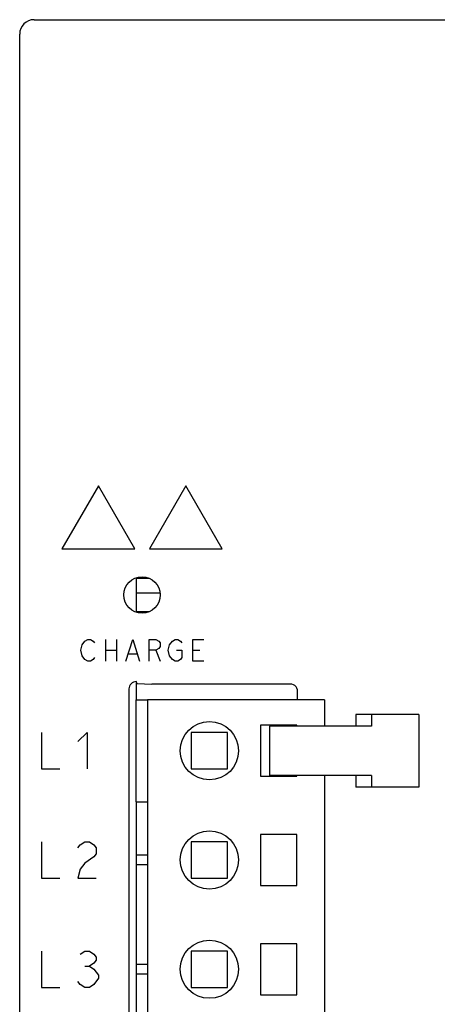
# Model space of a CAD drawing. Header units: millimetres. Extents: x 60 to 816, y 67 to 560.
# Tile 27 of 49: x 410 to 439, y 372 to 440. Entities that reach past the tile are written whole.
import ezdxf

# ---------------------------------------------------------------- set-up
doc = ezdxf.new("R2010")
doc.units = ezdxf.units.MM
doc.header["$LTSCALE"] = 0.327195
for name, color, linetype in [('ALL_AXIS', 7, 'Continuous'), ('ALL_CURVE', 7, 'Continuous'), ('ALL_FEATURES', 7, 'Continuous')]:
    doc.layers.add(name, color=color, linetype=linetype)

msp = doc.modelspace()

# ---------------------------------------------------------------- linework, layer by layer
at = {"color": 7, "linetype": 'Continuous', "lineweight": 25}
for p, q in [((418, 401.676), (418, 399.324)), ((418, 401.651), (418.86, 401.651)), ((418, 400.635), (419.632, 400.635)), ((418, 399.365), (418.898, 399.365)), ((418, 394.545), (418, 393.3)), ((418, 386.3), (418, 368))]:
    msp.add_line(p, q, dxfattribs=at)
at = {"layer": 'ALL_AXIS', "color": 7, "linetype": 'Continuous', "lineweight": 25}
for p, q in [((418.775, 393.3), (418.775, 311.3)), ((430.925, 393.3), (418.775, 393.3)), ((430.925, 393.3), (430.925, 391.5)), ((426.525, 391.55), (426.525, 388.05)), ((429.025, 391.55), (426.525, 391.55)), ((427.143, 391.5), (427.143, 388.1)), ((433.88, 391.5), (427.143, 391.5)), ((429.025, 391.5), (429.025, 391.55)), ((421.775, 391.05), (421.775, 388.55)), ((424.275, 391.05), (421.775, 391.05)), ((424.275, 388.55), (424.275, 391.05)), ((421.775, 388.55), (424.275, 388.55)), ((433.88, 388.1), (427.143, 388.1)), ((429.025, 388.05), (429.025, 388.1)), ((430.925, 388.1), (430.925, 311.3)), ((426.525, 388.05), (429.025, 388.05)), ((426.525, 384.05), (426.525, 380.55)), ((429.025, 384.05), (426.525, 384.05)), ((429.025, 380.55), (429.025, 384.05)), ((426.525, 380.55), (429.025, 380.55)), ((426.525, 376.55), (426.525, 373.05)), ((429.025, 376.55), (426.525, 376.55)), ((429.025, 373.05), (429.025, 376.55)), ((426.525, 373.05), (429.025, 373.05))]:
    msp.add_line(p, q, dxfattribs=at)
for centre in [(423.025, 389.8), (423.025, 382.3), (423.025, 374.8)]:
    msp.add_circle(centre, 2, dxfattribs=at)
at = {"layer": 'ALL_CURVE', "color": 4, "linetype": 'Continuous', "lineweight": 25}
for p, q in [((415.4, 408), (412.9, 403.67)), ((417.9, 403.67), (415.4, 408)), ((421.4, 408), (418.9, 403.67)), ((423.9, 403.67), (421.4, 408)), ((412.9, 403.67), (417.9, 403.67)), ((418.9, 403.67), (423.9, 403.67)), ((414.2, 396.7), (414.294, 397.075)), ((414.294, 397.075), (414.481, 397.325)), ((414.481, 397.325), (414.669, 397.45)), ((414.669, 397.45), (414.856, 397.45)), ((414.856, 397.45), (415.044, 397.325)), ((415.044, 397.325), (415.137, 397.2)), ((415.887, 397.45), (415.887, 395.95)), ((416.637, 397.45), (416.637, 395.95)), ((417.294, 395.95), (417.762, 397.45)), ((417.762, 397.45), (418.231, 395.95)), ((418.887, 395.95), (418.887, 397.45)), ((418.887, 397.45), (419.356, 397.45)), ((419.356, 397.45), (419.544, 397.325)), ((419.544, 397.325), (419.637, 397.2)), ((419.637, 396.95), (419.544, 396.825)), ((419.637, 397.2), (419.637, 396.95)), ((420.2, 396.7), (420.294, 397.075)), ((420.294, 397.075), (420.481, 397.325)), ((420.481, 397.325), (420.669, 397.45)), ((420.669, 397.45), (420.856, 397.45)), ((420.856, 397.45), (421.044, 397.325)), ((421.044, 397.325), (421.137, 397.2)), ((421.887, 395.95), (421.887, 397.45)), ((421.887, 397.45), (422.637, 397.45)), ((414.294, 396.325), (414.2, 396.7)), ((414.481, 396.075), (414.294, 396.325)), ((415.137, 396.2), (415.044, 396.075)), ((415.887, 396.7), (416.637, 396.7)), ((417.481, 396.45), (418.044, 396.45)), ((419.356, 396.7), (418.887, 396.7)), ((419.544, 396.825), (419.356, 396.7)), ((419.356, 396.7), (419.637, 395.95)), ((420.294, 396.325), (420.2, 396.7)), ((420.481, 396.075), (420.294, 396.325)), ((420.762, 396.7), (421.137, 396.7)), ((421.137, 396.2), (421.044, 396.075)), ((421.137, 396.7), (421.137, 396.2)), ((421.887, 396.7), (422.356, 396.7)), ((414.669, 395.95), (414.481, 396.075)), ((414.856, 395.95), (414.669, 395.95)), ((415.044, 396.075), (414.856, 395.95)), ((420.669, 395.95), (420.481, 396.075)), ((420.856, 395.95), (420.669, 395.95)), ((421.044, 396.075), (420.856, 395.95)), ((422.637, 395.95), (421.887, 395.95)), ((411.5, 391.05), (411.5, 388.55)), ((414, 390.425), (414.625, 391.05)), ((414.625, 391.05), (414.625, 388.55)), ((411.5, 388.55), (412.75, 388.55)), ((411.5, 383.55), (411.5, 381.05)), ((414.156, 383.342), (414.469, 383.55)), ((414.469, 383.55), (414.781, 383.55)), ((414.781, 383.55), (415.094, 383.342)), ((414, 383.133), (414.156, 383.342)), ((415.094, 383.342), (415.25, 383.133)), ((415.25, 382.717), (415.094, 382.508)), ((415.25, 383.133), (415.25, 382.717)), ((414.469, 382.092), (414.156, 381.675)), ((415.094, 382.508), (414.469, 382.092)), ((414.156, 381.675), (414, 381.05)), ((411.5, 381.05), (412.75, 381.05)), ((414, 381.05), (415.25, 381.05)), ((411.5, 376.05), (411.5, 373.55)), ((414.156, 375.842), (414.469, 376.05)), ((414.469, 376.05), (414.781, 376.05)), ((414.781, 376.05), (415.094, 375.842)), ((415.094, 375.842), (415.25, 375.633)), ((415.25, 375.425), (415.094, 375.217)), ((415.25, 375.633), (415.25, 375.425)), ((414.469, 375.008), (414.781, 375.008)), ((415.094, 375.217), (414.781, 375.008)), ((414.781, 375.008), (415.094, 374.8)), ((415.094, 374.8), (415.406, 374.383)), ((414.156, 373.758), (414, 373.967)), ((415.406, 374.175), (415.094, 373.758)), ((415.406, 374.383), (415.406, 374.175)), ((411.5, 373.55), (412.75, 373.55)), ((414.469, 373.55), (414.156, 373.758)), ((414.781, 373.55), (414.469, 373.55)), ((415.094, 373.758), (414.781, 373.55))]:
    msp.add_line(p, q, dxfattribs=at)
at = {"layer": 'ALL_FEATURES', "color": 7, "linetype": 'Continuous', "lineweight": 25}
for p, q in [((411, 440), (479, 440)), ((410, 281), (410, 439)), ((418, 394.545), (417.902, 394.536)), ((418.061, 394.418), (418, 394.545)), ((418.061, 394.418), (419.079, 394.382)), ((428.582, 394.382), (419.079, 394.382)), ((417.5, 394.046), (417.5, 366.65)), ((429.082, 393.3), (429.082, 393.882)), ((418, 386.3), (418, 393.3)), ((418, 393.3), (418.775, 393.3)), ((433.084, 392.3), (433.084, 391.5)), ((437.39, 392.3), (433.084, 392.3)), ((434.154, 392.3), (434.154, 391.5)), ((437.39, 392.3), (437.39, 387.3)), ((434.154, 391.5), (433.88, 391.5)), ((433.084, 388.1), (433.084, 387.3)), ((434.154, 388.1), (433.88, 388.1)), ((434.154, 388.1), (434.154, 387.3)), ((437.39, 387.3), (433.084, 387.3)), ((418, 386.3), (418.775, 386.3)), ((421.775, 383.55), (421.775, 381.05)), ((424.275, 383.55), (421.775, 383.55)), ((424.275, 381.05), (424.275, 383.55)), ((418.775, 382.62), (418, 382.62)), ((418, 381.98), (418.775, 381.98)), ((421.775, 381.05), (424.275, 381.05)), ((421.775, 376.05), (421.775, 373.55)), ((424.275, 376.05), (421.775, 376.05)), ((424.275, 373.55), (424.275, 376.05)), ((418.775, 375.12), (418, 375.12)), ((418, 374.48), (418.775, 374.48)), ((421.775, 373.55), (424.275, 373.55))]:
    msp.add_line(p, q, dxfattribs=at)
for points in [[(417.902, 394.536), (417.809, 394.508), (417.722, 394.461), (417.646, 394.399), (417.584, 394.323), (417.538, 394.237), (417.51, 394.143), (417.5, 394.046)], [(429.082, 393.882), (429.07, 393.992), (429.033, 394.099), (428.973, 394.195), (428.892, 394.274), (428.796, 394.334), (428.691, 394.37), (428.582, 394.382)]]:
    msp.add_lwpolyline(points, dxfattribs=at)
msp.add_circle((418.4, 400.5), 1.25, dxfattribs=at)
msp.add_arc((411, 439), 1, 90, 180, dxfattribs=at)

doc.saveas('drawing.dxf')
